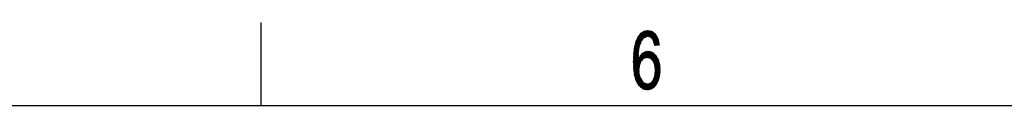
# Model space of a CAD drawing. Header units: millimetres. Extents: x 0 to 420, y 0 to 297.
# Tile 34 of 44: x 242 to 301, y 287 to 292. Entities that reach past the tile are written whole.
import ezdxf

# ---------------------------------------------------------------- set-up
doc = ezdxf.new("R2010")
doc.units = ezdxf.units.MM
doc.layers.add('1', color=7, linetype='Continuous', true_color=0xffffff)

msp = doc.modelspace()

# ---------------------------------------------------------------- linework, layer by layer
at = {"layer": '1', "color": 18, "linetype": 'Continuous', "lineweight": 25}
for p, q in [((256, 292), (256, 287)), ((10, 287), (410, 287))]:
    msp.add_line(p, q, dxfattribs=at)
at = {"layer": '1', "color": 18, "linetype": 'Continuous', "lineweight": 13}
for p, q in [((278.368, 290.094), (279.183, 291.505)), ((279.15, 291.499), (278.374, 290.155)), ((278.382, 290.219), (279.117, 291.493)), ((279.084, 291.487), (278.389, 290.283)), ((278.397, 290.348), (279.052, 291.481)), ((279.019, 291.475), (278.405, 290.412)), ((278.413, 290.477), (278.984, 291.466)), ((278.937, 291.435), (278.427, 290.551)), ((279.216, 291.512), (278.885, 290.938)), ((278.915, 291.421), (279.537, 291.421)), ((278.919, 291.424), (279.1, 291.11)), ((279.123, 291.121), (278.94, 291.437)), ((279.506, 291.446), (278.954, 291.446)), ((278.962, 291.451), (279.147, 291.131)), ((278.982, 291.056), (279.245, 291.511)), ((279.17, 291.142), (278.983, 291.465)), ((279, 291.471), (279.425, 291.471)), ((279.008, 291.473), (279.193, 291.152)), ((279.271, 291.506), (279.022, 291.074)), ((279.218, 291.159), (279.034, 291.478)), ((279.061, 291.483), (279.253, 291.15)), ((279.062, 291.093), (279.297, 291.5)), ((279.288, 291.14), (279.087, 291.488)), ((279.323, 291.494), (279.102, 291.111)), ((279.114, 291.493), (279.323, 291.13)), ((279.31, 291.497), (279.137, 291.497)), ((279.358, 291.12), (279.14, 291.498)), ((279.141, 291.129), (279.349, 291.488)), ((279.167, 291.502), (279.409, 291.083)), ((279.375, 291.483), (279.181, 291.147)), ((279.48, 291.012), (279.193, 291.507)), ((279.218, 291.16), (279.401, 291.477)), ((279.22, 291.512), (279.734, 290.621)), ((279.427, 291.471), (279.243, 291.152)), ((279.762, 290.625), (279.25, 291.51)), ((279.268, 291.145), (279.453, 291.465)), ((279.284, 291.503), (279.789, 290.628)), ((279.479, 291.46), (279.294, 291.138)), ((279.817, 290.631), (279.317, 291.495)), ((279.319, 291.131), (279.503, 291.449)), ((279.522, 291.433), (279.344, 291.124)), ((279.351, 291.488), (279.844, 290.634)), ((279.369, 291.117), (279.542, 291.416)), ((279.872, 290.637), (279.385, 291.48)), ((279.418, 291.473), (279.899, 290.64)), ((279.926, 290.644), (279.452, 291.466)), ((279.485, 291.458), (279.91, 290.723)), ((279.894, 290.801), (279.536, 291.422)), ((278.448, 290.64), (278.89, 291.405)), ((278.843, 291.374), (278.47, 290.728)), ((278.492, 290.816), (278.796, 291.344)), ((278.496, 290.836), (278.706, 290.473)), ((278.822, 290.836), (278.497, 290.836)), ((278.505, 290.862), (278.832, 290.862)), ((278.714, 290.51), (278.508, 290.867)), ((278.849, 290.887), (278.516, 290.887)), ((278.52, 290.896), (278.722, 290.547)), ((278.527, 290.913), (278.867, 290.913)), ((278.73, 290.584), (278.533, 290.925)), ((278.885, 290.938), (278.538, 290.938)), ((278.545, 290.954), (278.738, 290.62)), ((278.549, 290.963), (278.902, 290.963)), ((278.694, 291.218), (278.556, 290.978)), ((278.75, 290.65), (278.558, 290.983)), ((278.92, 290.989), (278.56, 290.989)), ((278.571, 291.014), (278.938, 291.014)), ((278.571, 291.012), (278.762, 290.681)), ((278.956, 291.04), (278.582, 291.04)), ((278.774, 290.711), (278.583, 291.041)), ((278.593, 291.065), (279.001, 291.065)), ((278.596, 291.07), (278.786, 290.741)), ((279.057, 291.09), (278.604, 291.09)), ((278.797, 290.772), (278.608, 291.099)), ((278.616, 291.116), (279.113, 291.116)), ((278.623, 291.124), (278.809, 290.802)), ((279.169, 291.141), (278.636, 291.141)), ((278.821, 290.832), (278.64, 291.146)), ((278.655, 291.167), (279.766, 291.167)), ((278.656, 291.168), (278.833, 290.863)), ((278.848, 290.886), (278.673, 291.19)), ((279.753, 291.192), (278.675, 291.192)), ((278.69, 291.212), (278.865, 290.909)), ((278.694, 291.217), (279.739, 291.217)), ((278.881, 290.932), (278.706, 291.234)), ((279.725, 291.243), (278.713, 291.243)), ((278.723, 291.256), (278.897, 290.955)), ((278.733, 291.268), (279.712, 291.268)), ((278.913, 290.978), (278.74, 291.277)), ((279.691, 291.294), (278.752, 291.294)), ((278.757, 291.299), (278.929, 291.001)), ((278.772, 291.319), (279.66, 291.319)), ((278.945, 291.024), (278.773, 291.321)), ((278.791, 291.34), (278.961, 291.047)), ((279.629, 291.344), (278.798, 291.344)), ((278.984, 291.057), (278.813, 291.354)), ((278.834, 291.368), (279.007, 291.068)), ((278.837, 291.37), (279.599, 291.37)), ((279.031, 291.078), (278.855, 291.382)), ((279.568, 291.395), (278.876, 291.395)), ((278.877, 291.396), (279.054, 291.089)), ((279.077, 291.099), (278.898, 291.41)), ((279.78, 291.141), (279.283, 291.141)), ((279.374, 291.116), (279.794, 291.116)), ((279.562, 291.4), (279.39, 291.102)), ((279.807, 291.09), (279.402, 291.09)), ((279.409, 291.083), (279.582, 291.384)), ((279.602, 291.367), (279.427, 291.065)), ((279.427, 291.065), (279.821, 291.065)), ((279.446, 291.046), (279.622, 291.351)), ((279.835, 291.04), (279.452, 291.04)), ((279.642, 291.334), (279.464, 291.027)), ((279.477, 291.014), (279.848, 291.014)), ((279.483, 291.008), (279.661, 291.318)), ((279.681, 291.302), (279.501, 290.99)), ((279.856, 290.989), (279.502, 290.989)), ((279.517, 290.966), (279.701, 291.285)), ((279.518, 290.963), (279.861, 290.963)), ((279.866, 290.938), (279.526, 290.938)), ((279.716, 291.26), (279.527, 290.933)), ((279.707, 290.618), (279.53, 290.925)), ((279.533, 290.913), (279.871, 290.913)), ((279.537, 290.9), (279.73, 291.234)), ((279.877, 290.887), (279.541, 290.887)), ((279.744, 291.208), (279.548, 290.867)), ((279.549, 290.862), (279.882, 290.862)), ((279.887, 290.836), (279.557, 290.836)), ((279.558, 290.834), (279.758, 291.181)), ((279.773, 291.155), (279.568, 290.801)), ((279.578, 290.768), (279.787, 291.129)), ((279.801, 291.102), (279.588, 290.734)), ((279.592, 291.375), (279.878, 290.879)), ((279.599, 290.701), (279.815, 291.076)), ((279.829, 291.05), (279.609, 290.668)), ((279.619, 290.635), (279.843, 291.024)), ((279.855, 290.993), (279.634, 290.61)), ((279.862, 290.958), (279.648, 291.329)), ((279.666, 290.614), (279.863, 290.955)), ((279.87, 290.918), (279.697, 290.617)), ((279.728, 290.621), (279.878, 290.88)), ((279.886, 290.843), (279.76, 290.624)), ((278.677, 290.274), (278.355, 289.715)), ((278.357, 289.769), (278.684, 290.336)), ((278.691, 290.399), (278.358, 289.823)), ((278.36, 289.877), (278.708, 290.479)), ((278.725, 290.559), (278.362, 289.931)), ((278.364, 289.985), (278.755, 290.663)), ((278.815, 290.818), (278.366, 290.039)), ((278.386, 290.252), (278.675, 290.252)), ((279.066, 290.235), (278.386, 289.059)), ((278.651, 289.806), (278.387, 290.264)), ((278.678, 290.277), (278.389, 290.277)), ((278.392, 290.306), (278.653, 289.854)), ((278.392, 290.303), (278.68, 290.303)), ((278.392, 289.017), (279.101, 290.246)), ((278.683, 290.328), (278.395, 290.328)), ((278.654, 289.902), (278.397, 290.348)), ((279.134, 290.251), (278.397, 288.975)), ((278.398, 290.354), (278.686, 290.354)), ((278.688, 290.379), (278.401, 290.379)), ((278.402, 290.39), (278.656, 289.95)), ((278.402, 288.933), (279.166, 290.257)), ((278.404, 290.405), (278.692, 290.405)), ((278.697, 290.43), (278.407, 290.43)), ((278.658, 289.998), (278.408, 290.431)), ((278.41, 290.455), (278.703, 290.455)), ((278.708, 290.481), (278.413, 290.481)), ((278.413, 290.473), (278.659, 290.046)), ((278.417, 290.506), (278.713, 290.506)), ((278.661, 290.094), (278.418, 290.515)), ((278.719, 290.532), (278.422, 290.532)), ((278.427, 290.551), (278.663, 290.141)), ((278.428, 290.557), (278.724, 290.557)), ((278.73, 290.582), (278.434, 290.582)), ((278.668, 290.184), (278.435, 290.586)), ((278.441, 290.608), (278.735, 290.608)), ((278.444, 290.622), (278.672, 290.227)), ((278.744, 290.633), (278.447, 290.633)), ((278.453, 290.659), (278.754, 290.659)), ((278.677, 290.269), (278.453, 290.658)), ((278.763, 290.684), (278.459, 290.684)), ((278.462, 290.693), (278.681, 290.312)), ((278.465, 290.709), (278.773, 290.709)), ((278.686, 290.355), (278.47, 290.729)), ((278.783, 290.735), (278.472, 290.735)), ((278.478, 290.76), (278.793, 290.76)), ((278.479, 290.765), (278.69, 290.398)), ((278.803, 290.786), (278.484, 290.786)), ((278.698, 290.435), (278.488, 290.8)), ((278.49, 290.811), (278.813, 290.811)), ((279.199, 290.262), (278.894, 289.735)), ((278.964, 289.804), (279.231, 290.268)), ((279.26, 290.268), (279.015, 289.843)), ((279.05, 289.853), (279.287, 290.263)), ((279.075, 290.24), (279.294, 289.861)), ((279.313, 290.258), (279.085, 289.863)), ((279.329, 289.851), (279.101, 290.246)), ((279.12, 289.873), (279.34, 290.253)), ((279.128, 290.25), (279.364, 289.841)), ((279.138, 290.252), (279.345, 290.252)), ((279.425, 289.785), (279.154, 290.255)), ((279.366, 290.248), (279.155, 289.882)), ((279.181, 290.259), (279.498, 289.711)), ((279.189, 289.89), (279.393, 290.243)), ((279.956, 288.967), (279.208, 290.264)), ((279.419, 290.238), (279.214, 289.883)), ((279.234, 290.269), (279.96, 289.012)), ((279.963, 289.057), (279.264, 290.267)), ((279.297, 290.261), (279.967, 289.101)), ((279.969, 289.149), (279.33, 290.255)), ((279.363, 290.249), (279.964, 289.207)), ((279.96, 289.266), (279.396, 290.243)), ((279.429, 290.237), (279.956, 289.324)), ((279.563, 290.815), (279.679, 290.615)), ((279.565, 290.811), (279.892, 290.811)), ((279.897, 290.786), (279.573, 290.786)), ((279.581, 290.76), (279.902, 290.76)), ((279.908, 290.735), (279.588, 290.735)), ((279.596, 290.709), (279.913, 290.709)), ((279.651, 290.612), (279.597, 290.706)), ((279.918, 290.684), (279.604, 290.684)), ((279.612, 290.659), (279.923, 290.659)), ((279.839, 290.633), (279.62, 290.633)), ((279.791, 290.628), (279.893, 290.805)), ((279.901, 290.767), (279.822, 290.631)), ((279.854, 290.635), (279.909, 290.73)), ((279.916, 290.692), (279.885, 290.638)), ((279.916, 290.642), (279.924, 290.655)), ((278.353, 289.661), (278.671, 290.212)), ((278.664, 290.15), (278.353, 289.611)), ((278.834, 289.668), (278.353, 289.668)), ((278.353, 289.663), (278.704, 289.055)), ((278.699, 289.114), (278.354, 289.711)), ((278.354, 289.693), (278.852, 289.693)), ((278.355, 289.563), (278.661, 290.093)), ((278.878, 289.719), (278.355, 289.719)), ((278.659, 290.039), (278.356, 289.515)), ((278.356, 289.759), (278.701, 289.162)), ((278.356, 289.744), (278.903, 289.744)), ((278.357, 289.795), (278.954, 289.795)), ((278.929, 289.769), (278.357, 289.769)), ((278.358, 289.467), (278.657, 289.985)), ((278.652, 289.82), (278.358, 289.82)), ((278.706, 289.204), (278.358, 289.807)), ((278.359, 289.855), (278.711, 289.246)), ((278.359, 289.846), (278.652, 289.846)), ((278.655, 289.931), (278.36, 289.419)), ((278.653, 289.871), (278.36, 289.871)), ((278.716, 289.288), (278.361, 289.903)), ((278.361, 289.896), (278.654, 289.896)), ((278.361, 289.371), (278.654, 289.877)), ((278.655, 289.922), (278.362, 289.922)), ((278.363, 289.95), (278.721, 289.331)), ((278.363, 289.947), (278.656, 289.947)), ((278.652, 289.823), (278.363, 289.323)), ((278.726, 289.373), (278.364, 289.998)), ((278.364, 289.998), (278.658, 289.998)), ((278.657, 289.973), (278.364, 289.973)), ((278.365, 289.275), (278.813, 290.052)), ((278.659, 290.023), (278.365, 290.023)), ((278.883, 290.122), (278.366, 289.227)), ((278.366, 290.049), (278.659, 290.049)), ((278.366, 290.046), (278.73, 289.415)), ((278.66, 290.074), (278.367, 290.074)), ((278.368, 290.1), (278.661, 290.1)), ((278.739, 289.452), (278.368, 290.094)), ((278.662, 290.125), (278.37, 290.125)), ((278.371, 289.184), (278.938, 290.167)), ((278.372, 290.138), (278.751, 289.481)), ((278.373, 290.15), (278.664, 290.15)), ((278.981, 290.19), (278.376, 289.142)), ((278.667, 290.176), (278.376, 290.176)), ((278.764, 289.509), (278.377, 290.18)), ((278.379, 290.201), (278.67, 290.201)), ((278.381, 289.101), (279.023, 290.213)), ((278.382, 290.222), (278.777, 289.538)), ((278.672, 290.227), (278.383, 290.227)), ((278.789, 289.567), (278.652, 289.806)), ((278.979, 289.82), (278.66, 289.82)), ((278.666, 289.831), (278.802, 289.596)), ((278.675, 289.846), (279.024, 289.846)), ((278.815, 289.624), (278.681, 289.856)), ((279.115, 289.871), (278.69, 289.871)), ((278.696, 289.881), (278.828, 289.653)), ((278.705, 289.896), (279.786, 289.896)), ((278.841, 289.681), (278.711, 289.906)), ((279.773, 289.922), (278.72, 289.922)), ((278.725, 289.932), (278.859, 289.7)), ((278.735, 289.947), (279.76, 289.947)), ((278.878, 289.719), (278.74, 289.957)), ((279.741, 289.973), (278.749, 289.973)), ((278.755, 289.982), (278.896, 289.737)), ((278.764, 289.998), (279.719, 289.998)), ((278.915, 289.756), (278.77, 290.007)), ((279.697, 290.023), (278.784, 290.023)), ((278.788, 290.027), (278.933, 289.774)), ((278.952, 289.793), (278.806, 290.045)), ((278.81, 290.049), (279.676, 290.049)), ((278.825, 290.064), (278.971, 289.811)), ((279.654, 290.074), (278.835, 290.074)), ((278.989, 289.83), (278.843, 290.082)), ((278.861, 290.1), (279.632, 290.1)), ((278.862, 290.101), (279.011, 289.842)), ((279.037, 289.849), (278.881, 290.12)), ((279.611, 290.125), (278.886, 290.125)), ((278.899, 290.138), (279.062, 289.856)), ((278.911, 290.15), (279.573, 290.15)), ((279.087, 289.863), (278.918, 290.157)), ((278.94, 290.168), (279.112, 289.87)), ((279.532, 290.176), (278.954, 290.176)), ((279.138, 289.877), (278.963, 290.18)), ((278.985, 290.192), (279.163, 289.884)), ((279.002, 290.201), (279.491, 290.201)), ((279.189, 289.89), (279.008, 290.204)), ((279.03, 290.216), (279.224, 289.88)), ((279.45, 290.227), (279.049, 290.227)), ((279.259, 289.87), (279.052, 290.228)), ((279.239, 289.876), (279.444, 290.23)), ((279.799, 289.871), (279.257, 289.871)), ((279.466, 290.217), (279.265, 289.869)), ((279.29, 289.862), (279.487, 290.204)), ((279.509, 290.19), (279.315, 289.855)), ((279.341, 289.848), (279.531, 290.177)), ((279.348, 289.846), (279.812, 289.846)), ((279.552, 290.163), (279.366, 289.841)), ((279.386, 289.826), (279.574, 290.15)), ((279.825, 289.82), (279.391, 289.82)), ((279.595, 290.137), (279.405, 289.807)), ((279.416, 289.795), (279.838, 289.795)), ((279.423, 289.788), (279.615, 290.12)), ((279.851, 289.769), (279.441, 289.769)), ((279.633, 290.099), (279.442, 289.769)), ((279.46, 289.75), (279.65, 290.079)), ((279.465, 289.744), (279.864, 289.744)), ((279.951, 289.382), (279.471, 290.214)), ((279.668, 290.058), (279.478, 289.731)), ((279.876, 289.719), (279.49, 289.719)), ((279.497, 289.712), (279.685, 290.038)), ((279.702, 290.017), (279.515, 289.693)), ((279.515, 289.693), (279.883, 289.693)), ((279.517, 290.185), (279.947, 289.441)), ((279.531, 289.67), (279.72, 289.997)), ((279.889, 289.668), (279.532, 289.668)), ((279.737, 289.976), (279.543, 289.64)), ((279.556, 289.611), (279.755, 289.956)), ((279.926, 289.528), (279.563, 290.157)), ((279.769, 289.93), (279.568, 289.581)), ((279.58, 289.551), (279.783, 289.903)), ((279.797, 289.876), (279.592, 289.522)), ((279.605, 289.492), (279.811, 289.849)), ((279.609, 290.127), (279.902, 289.62)), ((279.824, 289.822), (279.617, 289.462)), ((279.629, 289.432), (279.838, 289.795)), ((279.852, 289.768), (279.633, 289.389)), ((279.638, 289.346), (279.866, 289.741)), ((279.878, 289.712), (279.642, 289.303)), ((279.647, 289.26), (279.887, 289.677)), ((279.878, 289.712), (279.7, 290.02)), ((278.352, 289.642), (278.823, 289.642)), ((278.812, 289.617), (278.353, 289.617)), ((278.708, 288.997), (278.353, 289.612)), ((278.354, 289.592), (278.8, 289.592)), ((278.789, 289.566), (278.354, 289.566)), ((278.355, 289.558), (278.713, 288.939)), ((278.355, 289.541), (278.778, 289.541)), ((278.767, 289.515), (278.356, 289.515)), ((278.727, 288.863), (278.357, 289.504)), ((278.357, 289.49), (278.755, 289.49)), ((278.744, 289.465), (278.358, 289.465)), ((278.359, 289.45), (278.747, 288.777)), ((278.359, 289.439), (278.733, 289.439)), ((278.73, 289.414), (278.36, 289.414)), ((279.201, 287.941), (278.36, 289.396)), ((278.361, 289.388), (278.727, 289.388)), ((278.724, 289.363), (278.362, 289.363)), ((278.362, 289.342), (279.168, 287.947)), ((278.362, 289.338), (278.721, 289.338)), ((278.719, 289.312), (278.363, 289.312)), ((279.135, 287.953), (278.364, 289.288)), ((278.364, 289.287), (278.716, 289.287)), ((278.713, 289.261), (278.365, 289.261)), ((278.366, 289.236), (278.71, 289.236)), ((278.366, 289.234), (279.102, 287.959)), ((278.707, 289.211), (278.367, 289.211)), ((278.371, 289.185), (278.704, 289.185)), ((279.069, 287.965), (278.372, 289.173)), ((278.701, 289.16), (278.374, 289.16)), ((278.377, 289.134), (278.698, 289.134)), ((278.7, 289.109), (278.38, 289.109)), ((278.38, 289.108), (279.037, 287.971)), ((278.383, 289.083), (278.702, 289.083)), ((278.704, 289.058), (278.386, 289.058)), ((278.764, 289.51), (278.407, 288.892)), ((278.413, 288.851), (278.728, 289.397)), ((278.721, 289.334), (278.422, 288.816)), ((278.431, 288.78), (278.714, 289.27)), ((278.706, 289.206), (278.44, 288.745)), ((278.449, 288.71), (278.699, 289.143)), ((278.701, 289.095), (278.458, 288.674)), ((279.961, 289.246), (279.208, 287.941)), ((279.241, 287.947), (279.965, 289.201)), ((279.968, 289.157), (279.273, 287.953)), ((279.306, 287.959), (279.967, 289.104)), ((279.543, 289.642), (279.896, 289.642)), ((279.903, 289.617), (279.553, 289.617)), ((279.556, 289.61), (279.953, 288.923)), ((279.561, 288.604), (279.958, 289.291)), ((279.564, 289.592), (279.909, 289.592)), ((279.916, 289.566), (279.574, 289.566)), ((279.584, 289.541), (279.922, 289.541)), ((279.929, 289.515), (279.595, 289.515)), ((279.605, 289.49), (279.936, 289.49)), ((279.942, 289.465), (279.616, 289.465)), ((279.955, 289.336), (279.625, 288.766)), ((279.626, 289.439), (279.947, 289.439)), ((279.949, 288.878), (279.628, 289.434)), ((279.949, 289.414), (279.63, 289.414)), ((279.633, 289.388), (279.951, 289.388)), ((279.634, 288.832), (279.951, 289.381)), ((279.635, 289.372), (279.946, 288.833)), ((279.953, 289.363), (279.636, 289.363)), ((279.638, 289.338), (279.955, 289.338)), ((279.948, 289.426), (279.64, 288.893)), ((279.956, 289.312), (279.641, 289.312)), ((279.939, 288.795), (279.641, 289.31)), ((279.644, 289.287), (279.958, 289.287)), ((279.646, 288.955), (279.942, 289.466)), ((279.96, 289.261), (279.646, 289.261)), ((279.648, 289.248), (279.93, 288.76)), ((279.649, 289.236), (279.962, 289.236)), ((279.896, 289.642), (279.651, 289.217)), ((279.964, 289.211), (279.652, 289.211)), ((279.933, 289.502), (279.653, 289.017)), ((279.921, 288.724), (279.654, 289.186)), ((279.654, 289.185), (279.966, 289.185)), ((279.656, 289.174), (279.905, 289.607)), ((279.968, 289.16), (279.657, 289.16)), ((279.964, 289.058), (279.657, 289.058)), ((279.659, 289.078), (279.924, 289.537)), ((279.659, 289.083), (279.965, 289.083)), ((279.903, 288.654), (279.659, 289.076)), ((279.914, 289.572), (279.66, 289.131)), ((279.66, 289.134), (279.97, 289.134)), ((279.661, 289.124), (279.912, 288.689)), ((279.967, 289.109), (279.662, 289.109)), ((279.004, 287.977), (278.388, 289.043)), ((278.39, 289.033), (278.705, 289.033)), ((278.707, 289.007), (278.393, 289.007)), ((278.396, 288.982), (278.709, 288.982)), ((278.396, 288.979), (278.971, 287.983)), ((278.711, 288.956), (278.399, 288.956)), ((278.402, 288.931), (278.713, 288.931)), ((278.926, 288.011), (278.404, 288.914)), ((278.717, 288.906), (278.405, 288.906)), ((278.409, 288.88), (278.723, 288.88)), ((278.729, 288.855), (278.412, 288.855)), ((278.414, 288.846), (278.879, 288.041)), ((278.419, 288.829), (278.735, 288.829)), ((278.741, 288.804), (278.425, 288.804)), ((278.431, 288.779), (278.747, 288.779)), ((278.833, 288.071), (278.437, 288.755)), ((278.753, 288.753), (278.438, 288.753)), ((278.444, 288.728), (278.759, 288.728)), ((278.767, 288.702), (278.451, 288.702)), ((278.457, 288.677), (278.782, 288.677)), ((278.46, 288.665), (278.786, 288.101)), ((278.797, 288.652), (278.463, 288.652)), ((278.467, 288.639), (278.704, 289.05)), ((278.47, 288.626), (278.813, 288.626)), ((278.708, 289.005), (278.476, 288.604)), ((278.828, 288.601), (278.476, 288.601)), ((278.709, 288.184), (278.483, 288.575)), ((278.483, 288.575), (278.843, 288.575)), ((278.484, 288.568), (278.711, 288.96)), ((278.858, 288.55), (278.492, 288.55)), ((278.714, 288.916), (278.497, 288.539)), ((278.503, 288.525), (278.873, 288.525)), ((278.51, 288.51), (278.723, 288.88)), ((278.888, 288.499), (278.515, 288.499)), ((278.731, 288.844), (278.523, 288.482)), ((278.526, 288.474), (278.904, 288.474)), ((278.535, 288.453), (278.74, 288.807)), ((278.748, 288.771), (278.548, 288.425)), ((278.561, 288.396), (278.757, 288.735)), ((278.767, 288.702), (278.574, 288.368)), ((278.587, 288.339), (278.782, 288.677)), ((278.797, 288.652), (278.603, 288.317)), ((278.62, 288.295), (278.812, 288.627)), ((278.827, 288.602), (278.637, 288.274)), ((278.654, 288.252), (278.842, 288.577)), ((278.857, 288.552), (278.671, 288.231)), ((278.688, 288.21), (278.872, 288.527)), ((278.887, 288.503), (278.705, 288.188)), ((278.722, 288.167), (278.901, 288.478)), ((279.18, 287.944), (279.481, 288.465)), ((279.962, 289.045), (279.339, 287.965)), ((279.372, 287.971), (279.958, 288.986)), ((279.953, 288.927), (279.404, 287.977)), ((279.447, 287.999), (279.949, 288.869)), ((279.658, 288.163), (279.483, 288.467)), ((279.489, 288.474), (279.846, 288.474)), ((279.941, 288.805), (279.492, 288.027)), ((279.501, 288.487), (279.676, 288.184)), ((279.858, 288.499), (279.512, 288.499)), ((279.693, 288.205), (279.519, 288.507)), ((279.53, 288.525), (279.87, 288.525)), ((279.533, 288.533), (279.711, 288.225)), ((279.537, 288.054), (279.918, 288.714)), ((279.876, 288.55), (279.54, 288.55)), ((279.728, 288.246), (279.545, 288.563)), ((279.55, 288.575), (279.883, 288.575)), ((279.557, 288.593), (279.745, 288.266)), ((279.889, 288.601), (279.56, 288.601)), ((279.76, 288.292), (279.569, 288.623)), ((279.57, 288.626), (279.896, 288.626)), ((279.902, 288.652), (279.58, 288.652)), ((279.581, 288.653), (279.773, 288.319)), ((279.895, 288.623), (279.582, 288.082)), ((279.59, 288.677), (279.909, 288.677)), ((279.787, 288.347), (279.593, 288.683)), ((279.915, 288.702), (279.6, 288.702)), ((279.605, 288.714), (279.8, 288.375)), ((279.61, 288.728), (279.922, 288.728)), ((279.813, 288.403), (279.617, 288.744)), ((279.928, 288.753), (279.62, 288.753)), ((279.628, 288.774), (279.826, 288.431)), ((279.629, 288.779), (279.935, 288.779)), ((279.941, 288.804), (279.631, 288.804)), ((279.839, 288.459), (279.632, 288.817)), ((279.634, 288.829), (279.945, 288.829)), ((279.947, 288.855), (279.636, 288.855)), ((279.637, 288.861), (279.853, 288.487)), ((279.639, 288.88), (279.949, 288.88)), ((279.951, 288.906), (279.641, 288.906)), ((279.866, 288.515), (279.641, 288.904)), ((279.644, 288.931), (279.953, 288.931)), ((279.646, 288.947), (279.876, 288.548)), ((279.955, 288.956), (279.647, 288.956)), ((279.649, 288.982), (279.957, 288.982)), ((279.885, 288.583), (279.65, 288.99)), ((279.96, 289.007), (279.652, 289.007)), ((279.654, 289.033), (279.894, 288.619)), ((279.654, 289.033), (279.961, 289.033)), ((279.66, 288.165), (279.872, 288.532)), ((278.919, 288.448), (278.538, 288.448)), ((278.549, 288.423), (278.934, 288.423)), ((278.951, 288.398), (278.561, 288.398)), ((278.572, 288.372), (279.011, 288.372)), ((278.578, 288.36), (278.601, 288.319)), ((279.072, 288.347), (278.584, 288.347)), ((278.599, 288.321), (279.132, 288.321)), ((279.192, 288.296), (278.62, 288.296)), ((278.64, 288.271), (279.749, 288.271)), ((279.728, 288.245), (278.66, 288.245)), ((278.68, 288.22), (279.706, 288.22)), ((279.685, 288.194), (278.7, 288.194)), ((278.72, 288.169), (279.663, 288.169)), ((278.916, 288.453), (278.739, 288.145)), ((279.642, 288.144), (278.741, 288.144)), ((278.756, 288.124), (278.931, 288.428)), ((278.761, 288.118), (279.62, 288.118)), ((278.946, 288.403), (278.776, 288.107)), ((278.797, 288.093), (278.968, 288.39)), ((279.599, 288.093), (278.798, 288.093)), ((278.992, 288.38), (278.818, 288.08)), ((278.838, 288.067), (279.559, 288.067)), ((278.84, 288.066), (279.016, 288.37)), ((279.039, 288.36), (278.861, 288.052)), ((279.517, 288.042), (278.877, 288.042)), ((278.883, 288.038), (279.063, 288.351)), ((279.086, 288.341), (278.904, 288.025)), ((278.917, 288.017), (279.475, 288.017)), ((278.925, 288.011), (279.11, 288.331)), ((279.134, 288.321), (278.947, 287.997)), ((279.433, 287.991), (278.956, 287.991)), ((278.968, 287.984), (279.157, 288.311)), ((278.971, 288.389), (279.228, 287.945)), ((279.181, 288.301), (278.995, 287.979)), ((279.254, 287.95), (279.01, 288.373)), ((279.021, 287.974), (279.208, 288.297)), ((279.244, 288.308), (279.048, 287.969)), ((279.049, 288.357), (279.281, 287.954)), ((279.066, 287.966), (279.344, 287.966)), ((279.074, 287.964), (279.279, 288.319)), ((279.307, 287.959), (279.087, 288.34)), ((279.315, 288.33), (279.101, 287.959)), ((279.126, 288.324), (279.334, 287.964)), ((279.127, 287.954), (279.351, 288.341)), ((279.401, 288.377), (279.154, 287.949)), ((279.36, 287.969), (279.165, 288.307)), ((279.201, 288.295), (279.387, 287.974)), ((279.762, 288.296), (279.205, 288.296)), ((279.413, 287.979), (279.226, 288.303)), ((279.251, 288.31), (279.435, 287.992)), ((279.457, 288.005), (279.276, 288.318)), ((279.287, 288.321), (279.774, 288.321)), ((279.301, 288.326), (279.478, 288.019)), ((279.5, 288.032), (279.326, 288.333)), ((279.351, 288.341), (279.522, 288.045)), ((279.786, 288.347), (279.369, 288.347)), ((279.543, 288.058), (279.375, 288.349)), ((279.393, 288.369), (279.565, 288.071)), ((279.396, 288.372), (279.798, 288.372)), ((279.587, 288.084), (279.411, 288.388)), ((279.81, 288.398), (279.419, 288.398)), ((279.429, 288.408), (279.606, 288.102)), ((279.443, 288.423), (279.822, 288.423)), ((279.624, 288.122), (279.447, 288.428)), ((279.465, 288.448), (279.641, 288.143)), ((279.834, 288.448), (279.466, 288.448))]:
    msp.add_line(p, q, dxfattribs=at)

doc.saveas('drawing.dxf')
